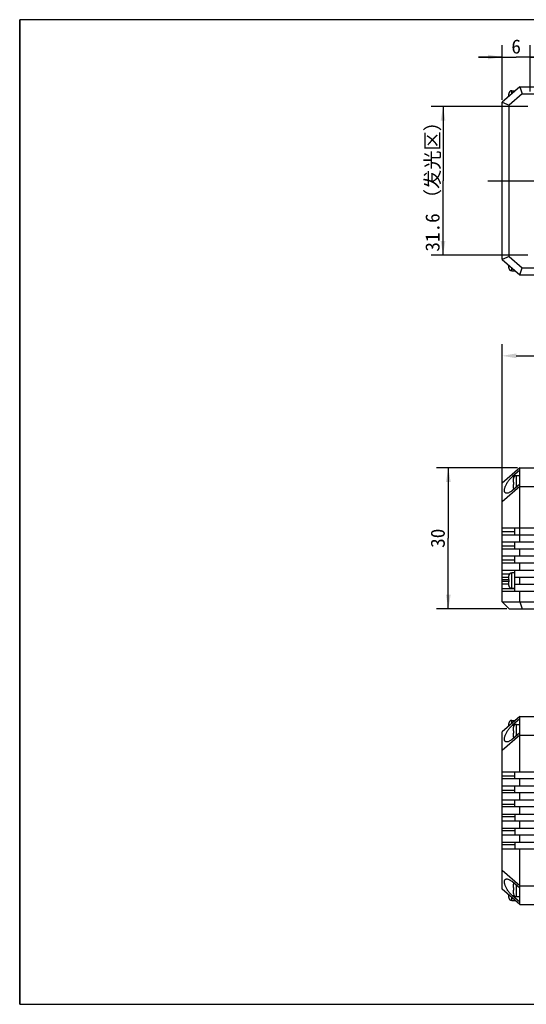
# Model space of a CAD drawing. Header units: millimetres. Extents: x 87 to 558, y 161 to 370.
# Tile 1 of 4: x 87 to 195, y 161 to 370. Entities that reach past the tile are written whole.
import ezdxf
from ezdxf.enums import TextEntityAlignment as Align

# ---------------------------------------------------------------- set-up
doc = ezdxf.new("R2010")
doc.units = ezdxf.units.MM
doc.header["$LTSCALE"] = 32.67
doc.header["$PDMODE"] = 3
doc.header["$PDSIZE"] = 8
doc.linetypes.add('CENTER', pattern=[0.6, 0.375, -0.075, 0.075, -0.075])
doc.layers.get('0').update_dxf_attribs({"linetype": 'CONTINUOUS'})
doc.layers.get('Defpoints').update_dxf_attribs({"linetype": 'CONTINUOUS'})
for name, color, linetype in [('00_COMPONENTS', 7, 'CONTINUOUS'), ('03_ALL_AXES', 7, 'CONTINUOUS'), ('51__DRAFT_DIMS', 7, 'CONTINUOUS'), ('DRW0001FORMAT', 7, 'CONTINUOUS')]:
    doc.layers.add(name, color=color, linetype=linetype)
doc.styles.get("Standard").update_dxf_attribs({"font": 'simfang.ttf'})
doc.dimstyles.new('DIMSTYLE_1', dxfattribs={"dimtxt": 3, "dimasz": 3, "dimexe": 2.5, "dimexo": 0.5, "dimgap": 0.75, "dimtad": 1, "dimdsep": 46, "dimtxsty": 'STANDARD', "dimblk": '_FILLED', "dimblk1": '_FILLED', "dimblk2": '_FILLED', "dimcen": 0.09, "dimclrt": 3, "dimazin": 2, "dimtp": 0.3, "dimtm": 0.3, "dimtfac": 1, "dimtofl": 0, "dimtmove": 0, "dimatfit": 3, "dimldrblk": '_FILLED', "dimfxl": 1, "dimtolj": 1, "dimarcsym": 0})
doc.dimstyles.new('DIMSTYLE_2', dxfattribs={"dimtxt": 3, "dimasz": 3, "dimexe": 2.5, "dimexo": 0.5, "dimgap": 0.75, "dimtad": 1, "dimdsep": 46, "dimtxsty": 'STANDARD', "dimblk": '_FILLED', "dimblk1": '_FILLED', "dimblk2": '_FILLED', "dimcen": 0.09, "dimclrt": 3, "dimazin": 2, "dimtp": 0.5, "dimtm": 0.5, "dimtfac": 1, "dimtofl": 0, "dimtmove": 0, "dimatfit": 3, "dimldrblk": '_FILLED', "dimfxl": 1, "dimtolj": 1, "dimarcsym": 0})
doc.dimstyles.new('DIMSTYLE_3', dxfattribs={"dimtxt": 3, "dimasz": 3, "dimexe": 2.5, "dimexo": 0.5, "dimgap": 0.75, "dimtad": 1, "dimdsep": 46, "dimtxsty": 'STANDARD', "dimblk": '_FILLED', "dimblk1": '_FILLED', "dimblk2": '_FILLED', "dimcen": 0.09, "dimclrt": 3, "dimazin": 2, "dimtp": 0.2, "dimtm": 0.2, "dimtfac": 1, "dimtofl": 0, "dimtmove": 0, "dimatfit": 3, "dimldrblk": '_FILLED', "dimfxl": 1, "dimtolj": 1, "dimarcsym": 0})
doc.dimstyles.new('DIMSTYLE_4', dxfattribs={"dimtxt": 3, "dimasz": 3, "dimexe": 2.5, "dimexo": 0.5, "dimgap": 0.75, "dimtad": 1, "dimdsep": 46, "dimtxsty": 'STANDARD', "dimblk": '_FILLED', "dimblk1": '_FILLED', "dimblk2": '_FILLED', "dimcen": 0.09, "dimclrt": 3, "dimazin": 2, "dimtp": 0.1, "dimtm": 0.1, "dimtfac": 1, "dimtofl": 0, "dimtmove": 0, "dimatfit": 3, "dimldrblk": '_FILLED', "dimfxl": 1, "dimtolj": 1, "dimarcsym": 0})

# ---------------------------------------------------------------- blocks, each defined once
blk = doc.blocks.new('_FILLED')
at = {"color": 0, "linetype": 'ByBlock'}
blk.add_solid([(0, 0), (-1, 0.167), (-1, -0.167)], dxfattribs=at)
blk = doc.blocks.new('*D1')
at = {"layer": '51__DRAFT_DIMS', "color": 4, "transparency": 16777216}
for p, q in [((194.98, 351.93), (174.43, 351.93)), ((176.93, 351.93), (176.93, 336.13)), ((176.93, 320.33), (176.93, 336.13)), ((194.98, 320.33), (174.43, 320.33))]:
    blk.add_line(p, q, dxfattribs=at)
at = {"layer": '51__DRAFT_DIMS', "color": 4, "transparency": 16777216, "xscale": 3, "yscale": 3, "zscale": 3}
for p, rotation in [((176.93, 351.93), 90), ((176.93, 320.33), 270)]:
    blk.add_blockref('_FILLED', p, dxfattribs=dict(at, rotation=rotation))
at = {"layer": '51__DRAFT_DIMS', "color": 3, "transparency": 16777216}
for s, p in [('（发光区）', (176.18, 340.53)), ('31.6', (176.18, 325.14))]:
    blk.add_text(s, height=3, rotation=90, dxfattribs=at).set_placement(p, align=Align.CENTER)
blk = doc.blocks.new('*D24')
at = {"layer": '51__DRAFT_DIMS', "color": 0, "lineweight": -2}
for p, q in [((189.48, 268.35), (189.48, 301.4)), ((389.25, 268.35), (389.25, 301.4)), ((192.48, 298.9), (386.25, 298.9))]:
    blk.add_line(p, q, dxfattribs=at)
at = {"layer": 'Defpoints', "color": 0}
for p in [(389.25, 298.9), (189.48, 267.85), (389.25, 267.85)]:
    blk.add_point(p, dxfattribs=at)
at = {"layer": '51__DRAFT_DIMS', "color": 0, "linetype": 'ByBlock', "lineweight": -2, "xscale": 3, "yscale": 3, "zscale": 3, "rotation": 180}
blk.add_blockref('_FILLED', (189.48, 298.9), dxfattribs=at)
at = {"layer": '51__DRAFT_DIMS', "color": 0, "linetype": 'ByBlock', "lineweight": -2, "xscale": 3, "yscale": 3, "zscale": 3}
blk.add_blockref('_FILLED', (389.25, 298.9), dxfattribs=at)
at = {"layer": '51__DRAFT_DIMS', "color": 3, "insert": (289.36, 303.65), "char_height": 3, "attachment_point": 2, "line_spacing_factor": 0.9}
blk.add_mtext('\\A1;468', dxfattribs=at)
blk = doc.blocks.new('*D5')
at = {"layer": '51__DRAFT_DIMS', "color": 4, "transparency": 16777216}
for p, q in [((192.73, 275.1), (175.55, 275.1)), ((178.05, 275.1), (178.05, 260.1)), ((178.05, 245.1), (178.05, 260.1)), ((190.48, 245.1), (175.55, 245.1))]:
    blk.add_line(p, q, dxfattribs=at)
at = {"layer": '51__DRAFT_DIMS', "color": 4, "transparency": 16777216, "xscale": 3, "yscale": 3, "zscale": 3}
for p, rotation in [((178.05, 275.1), 90), ((178.05, 245.1), 270)]:
    blk.add_blockref('_FILLED', p, dxfattribs=dict(at, rotation=rotation))
at = {"layer": '51__DRAFT_DIMS', "color": 3, "transparency": 16777216}
blk.add_text('30', height=3, rotation=90, dxfattribs=at).set_placement((177.3, 260.1), align=Align.CENTER)
blk = doc.blocks.new('*D11')
at = {"layer": '51__DRAFT_DIMS', "color": 4, "transparency": 16777216}
for p, q in [((189.48, 353.38), (189.48, 364.95)), ((195.48, 355.13), (195.48, 364.95)), ((189.48, 362.45), (184.48, 362.45)), ((184.48, 362.45), (192.48, 362.45)), ((200.48, 362.45), (192.48, 362.45)), ((195.48, 362.45), (200.48, 362.45))]:
    blk.add_line(p, q, dxfattribs=at)
at = {"layer": '51__DRAFT_DIMS', "color": 4, "transparency": 16777216, "xscale": 3, "yscale": 3, "zscale": 3}
blk.add_blockref('_FILLED', (189.48, 362.45), dxfattribs=at)
at = {"layer": '51__DRAFT_DIMS', "color": 4, "transparency": 16777216, "xscale": 3, "yscale": 3, "zscale": 3, "rotation": 180}
blk.add_blockref('_FILLED', (195.48, 362.45), dxfattribs=at)
at = {"layer": '51__DRAFT_DIMS', "color": 3, "transparency": 16777216}
blk.add_text('6', height=3, dxfattribs=at).set_placement((192.48, 363.2), align=Align.CENTER)

msp = doc.modelspace()

# ---------------------------------------------------------------- linework, layer by layer
at = {"color": 7}
for p, q in [((86.90311, 370.39629), (86.90311, 160.97487)), ((558.13115, 370.39629), (86.90311, 370.39629)), ((86.90311, 160.97487), (558.13115, 160.97487))]:
    msp.add_line(p, q, dxfattribs=at)
at = {"layer": '00_COMPONENTS', "color": 7}
for p, q in [((193.23026, 356.1256), (189.48026, 352.8756)), ((193.23026, 356.1256), (193.78981, 354.6256)), ((193.23026, 356.1256), (275.12694, 356.1256)), ((190.93026, 354.13227), (190.93026, 354.64541)), ((190.93231, 354.72524), (190.93524, 354.72473)), ((193.78981, 354.6256), (190.98026, 352.19066)), ((191.53026, 355.2756), (192.23026, 355.2756)), ((192.23026, 355.26145), (192.23026, 355.26977)), ((193.78981, 354.6256), (272.67807, 354.6256)), ((189.48026, 319.3756), (189.48026, 352.8756)), ((189.48026, 352.8756), (190.98026, 352.19066)), ((190.98026, 320.06055), (190.98026, 352.19066)), ((190.98026, 320.06055), (189.48026, 319.3756)), ((189.48026, 319.3756), (193.23026, 316.1256)), ((190.98026, 320.06055), (193.78981, 317.6256)), ((190.93026, 317.6058), (190.93026, 318.11894)), ((190.93524, 317.52648), (190.93231, 317.52597)), ((191.53026, 316.9756), (192.23026, 316.9756)), ((192.23026, 316.98976), (192.23026, 316.98144)), ((193.23026, 316.1256), (193.78981, 317.6256)), ((193.78981, 317.6256), (290.12465, 317.6256)), ((193.23026, 316.1256), (286.82288, 316.1256)), ((193.23026, 275.09754), (189.48026, 271.84754)), ((193.23026, 274.57996), (191.68699, 273.24246)), ((193.23026, 259.34754), (193.23026, 275.09754)), ((193.23026, 275.09754), (278.22463, 275.09754)), ((191.93026, 272.00754), (191.93026, 272.77734)), ((191.93231, 272.85717), (191.93524, 272.85666)), ((193.23026, 273.40754), (192.53026, 273.40754)), ((189.48026, 246.59754), (189.48026, 271.84754)), ((193.23026, 271.09754), (189.48026, 267.84754)), ((193.23026, 271.61011), (191.68699, 270.27261)), ((191.93026, 272.00754), (191.93524, 272.00754)), ((191.93026, 270.73773), (191.93026, 271.50754)), ((191.93524, 271.50754), (191.93026, 271.50754)), ((191.93524, 270.65841), (191.93233, 270.6579)), ((193.23026, 271.09754), (272.39245, 271.09754)), ((189.48026, 262.34754), (229.22402, 262.34754)), ((192.23026, 260.84754), (192.23026, 262.34754)), ((189.48026, 260.84754), (279.3264, 260.84754)), ((189.48026, 259.34754), (281.54131, 259.34754)), ((189.48026, 257.84754), (283.78233, 257.84754)), ((192.23026, 257.84754), (192.23026, 259.34754)), ((193.23026, 256.34754), (193.23026, 257.84754)), ((189.48026, 256.34754), (285.94119, 256.34754)), ((192.23026, 254.84754), (192.23026, 256.34754)), ((189.48026, 254.84754), (287.89647, 254.84754)), ((193.23026, 253.34754), (193.23026, 254.84754)), ((189.48026, 253.34754), (289.45013, 253.34754)), ((189.48026, 251.84754), (190.93026, 251.84754)), ((190.93026, 251.34754), (190.93026, 252.11734)), ((190.93026, 251.34754), (190.93524, 251.34754)), ((190.93231, 252.19717), (190.93524, 252.19666)), ((192.23026, 252.74754), (191.53026, 252.74754)), ((192.23026, 248.84754), (192.23026, 253.34754)), ((192.23026, 251.84754), (290.73445, 251.84754)), ((193.23026, 250.34754), (193.23026, 251.84754)), ((190.93026, 250.34754), (189.48026, 250.34754)), ((190.93026, 250.07773), (190.93026, 250.84754)), ((190.93524, 250.84754), (190.93026, 250.84754)), ((190.93524, 249.99841), (190.93233, 249.9979)), ((192.23026, 249.44754), (191.53026, 249.44754)), ((192.23026, 250.34754), (290.88686, 250.34754)), ((189.48026, 248.84754), (291.03926, 248.84754)), ((193.23026, 246.59754), (193.23026, 248.84754)), ((189.48026, 246.59754), (190.98026, 245.09754)), ((189.48026, 246.59754), (288.35593, 246.59754)), ((190.98026, 245.09754), (285.36489, 245.09754)), ((193.23026, 246.59754), (193.78981, 245.09754)), ((193.23026, 222.20168), (189.48026, 218.95168)), ((193.23026, 210.45168), (193.23026, 222.20168)), ((193.23026, 222.20168), (276.82788, 222.20168)), ((190.93026, 220.20834), (190.93026, 220.72148)), ((190.93231, 220.80132), (190.93524, 220.8008)), ((191.53026, 221.35168), (192.23026, 221.35168)), ((193.23026, 221.6891), (191.68699, 220.3516)), ((191.93231, 219.96632), (191.93524, 219.9658)), ((192.23026, 221.34585), (192.23026, 221.33501)), ((192.53026, 220.51668), (193.23026, 220.51668)), ((189.48026, 185.45168), (189.48026, 218.95168)), ((193.23026, 218.20168), (189.48026, 214.95168)), ((193.23026, 218.71925), (191.68699, 217.38175)), ((191.93026, 219.11668), (191.93026, 219.88648)), ((191.93026, 219.11668), (191.93524, 219.11668)), ((191.93026, 217.84687), (191.93026, 218.61668)), ((191.93524, 218.61668), (191.93026, 218.61668)), ((193.23026, 218.20168), (271.19521, 218.20168)), ((191.93524, 217.76756), (191.93231, 217.76704)), ((189.48026, 210.45168), (272.18801, 210.45168)), ((192.23026, 208.95168), (192.23026, 210.45168)), ((273.73075, 208.95168), (189.48026, 208.95168)), ((189.48026, 207.45168), (275.69182, 207.45168)), ((192.23026, 205.95168), (192.23026, 207.45168)), ((193.23026, 207.45168), (193.23026, 208.95168)), ((277.70875, 205.95168), (189.48026, 205.95168)), ((193.23026, 204.45168), (193.23026, 205.95168)), ((189.48026, 204.45168), (279.92158, 204.45168)), ((192.23026, 202.95168), (192.23026, 204.45168)), ((282.12663, 202.95168), (189.48026, 202.95168)), ((189.48026, 201.45168), (284.25352, 201.45168)), ((192.23026, 201.45168), (192.23026, 199.95168)), ((193.23026, 201.45168), (193.23026, 202.95168)), ((286.38041, 199.95168), (189.48026, 199.95168)), ((193.23026, 198.45168), (193.23026, 199.95168)), ((189.48026, 198.45168), (288.25674, 198.45168)), ((290.08772, 196.95168), (189.48026, 196.95168)), ((192.23026, 198.45168), (192.23026, 196.95168)), ((193.23026, 195.45168), (193.23026, 196.95168)), ((189.48026, 195.45168), (291.62477, 195.45168)), ((192.23026, 195.45168), (192.23026, 193.95168)), ((292.9629, 193.95168), (189.48026, 193.95168)), ((193.23026, 182.20168), (193.23026, 193.95168)), ((193.23026, 186.20168), (189.48026, 189.45168)), ((193.23026, 185.6841), (191.68699, 187.0216)), ((191.93026, 185.78668), (191.93026, 186.55648)), ((191.93231, 186.63632), (191.93524, 186.6358)), ((193.23026, 182.20168), (189.48026, 185.45168)), ((191.93026, 185.78668), (191.93524, 185.78668)), ((191.93026, 184.51687), (191.93026, 185.28668)), ((191.93524, 185.28668), (191.93026, 185.28668)), ((191.93524, 184.43756), (191.93231, 184.43704)), ((193.23026, 186.20168), (292.29246, 186.20168)), ((190.93026, 183.68187), (190.93026, 184.19501)), ((190.93524, 183.60256), (190.93231, 183.60204)), ((191.53026, 183.05168), (192.23026, 183.05168)), ((193.23026, 182.71425), (191.68699, 184.05175)), ((192.23026, 183.05751), (192.23026, 183.06834)), ((192.53026, 183.88668), (193.23026, 183.88668)), ((193.23026, 182.20168), (282.35245, 182.20168))]:
    msp.add_line(p, q, dxfattribs=at)
at = {"layer": '00_COMPONENTS', "color": 4}
for p, q in [((191.53026, 354.65227), (191.53026, 355.2756)), ((191.53026, 316.9756), (191.53026, 317.59894)), ((191.68699, 273.24246), (192.11984, 273.24246)), ((192.53026, 271.00344), (192.53026, 273.40754)), ((192.23026, 261.43332), (189.48026, 261.43332)), ((192.23026, 258.43332), (189.48026, 258.43332)), ((192.23026, 255.43332), (189.48026, 255.43332)), ((191.00502, 252.43332), (189.48026, 252.43332)), ((191.53026, 249.44754), (191.53026, 252.74754)), ((189.48026, 251.29946), (190.93026, 251.29946)), ((190.93026, 250.89561), (189.48026, 250.89561)), ((189.48026, 249.43332), (192.23026, 249.43332)), ((191.53026, 220.72834), (191.53026, 221.35168)), ((191.68699, 220.3516), (192.11988, 220.3516)), ((192.53026, 218.11259), (192.53026, 220.51668)), ((189.48026, 209.53746), (192.23026, 209.53746)), ((189.48026, 206.53746), (192.23026, 206.53746)), ((189.48026, 203.53746), (192.23026, 203.53746)), ((192.23026, 200.86589), (189.48026, 200.86589)), ((192.23026, 197.86589), (189.48026, 197.86589)), ((192.23026, 194.86589), (189.48026, 194.86589)), ((192.53026, 183.88668), (192.53026, 186.29077)), ((191.53026, 183.05168), (191.53026, 183.67501)), ((192.11988, 184.05175), (191.68699, 184.05175))]:
    msp.add_line(p, q, dxfattribs=at)
at = {"layer": '00_COMPONENTS', "color": 7}
for points in [[(190.93524, 354.72473), (190.93372, 354.71158), (190.93248, 354.69841), (190.93151, 354.68521), (190.93081, 354.67197), (190.9304, 354.6587), (190.93026, 354.64541)], [(190.93026, 317.6058), (190.9304, 317.59242), (190.93082, 317.5791), (190.93152, 317.56585), (190.93248, 317.55267), (190.93373, 317.53954), (190.93524, 317.52648)], [(190.4754, 269.65742), (190.40589, 269.66148), (190.33054, 269.67476), (190.26314, 269.69728), (190.20348, 269.72908), (190.15102, 269.76835), (190.10578, 269.8149), (190.06772, 269.86892), (190.03623, 269.92912), (190.01122, 269.99529), (189.99277, 270.06764), (189.98051, 270.14547), (189.97431, 270.22862), (189.97429, 270.31726), (189.98046, 270.41113), (189.99268, 270.51017), (190.01108, 270.61445), (190.03605, 270.72394), (190.0675, 270.83868), (190.10551, 270.95863), (190.15071, 271.08357), (190.20311, 271.21371), (190.2627, 271.34884), (190.33004, 271.48815), (190.40534, 271.63201), (190.4884, 271.78005), (190.5792, 271.93025), (190.67815, 272.08311), (190.78484, 272.23814), (190.89804, 272.39192), (191.01826, 272.54477), (191.145, 272.69638), (191.27551, 272.84239), (191.40889, 272.98134), (191.54605, 273.1147), (191.68699, 273.24246)], [(191.93524, 272.85666), (191.93373, 272.8436), (191.93248, 272.83047), (191.93152, 272.81729), (191.93082, 272.80403), (191.9304, 272.79072), (191.93026, 272.77734)], [(191.68699, 270.27261), (191.54614, 270.15615), (191.40908, 270.05183), (191.27578, 269.95963), (191.14536, 269.87945), (191.01871, 269.8114), (190.89856, 269.75586), (190.7854, 269.7134), (190.67874, 269.68344), (190.5798, 269.66473), (190.48898, 269.65749), (190.4754, 269.65742)], [(191.93026, 270.73773), (191.9304, 270.72444), (191.93081, 270.71117), (191.93151, 270.69793), (191.93248, 270.68473), (191.93372, 270.67156), (191.93524, 270.65841)], [(191.93524, 272.00754), (191.93362, 271.92414), (191.93264, 271.84076), (191.93231, 271.75742), (191.93264, 271.6741), (191.93362, 271.5908), (191.93524, 271.50754)], [(190.93524, 252.19666), (190.93373, 252.1836), (190.93248, 252.17047), (190.93152, 252.15729), (190.93082, 252.14403), (190.9304, 252.13072), (190.93026, 252.11734)], [(190.93524, 251.34754), (190.93362, 251.26414), (190.93264, 251.18076), (190.93231, 251.09742), (190.93264, 251.0141), (190.93362, 250.9308), (190.93524, 250.84754)], [(190.93026, 250.07773), (190.9304, 250.06444), (190.93081, 250.05117), (190.93151, 250.03793), (190.93248, 250.02473), (190.93372, 250.01156), (190.93524, 249.99841)], [(190.4754, 216.76655), (190.40534, 216.77068), (190.33004, 216.78403), (190.2627, 216.8066), (190.20311, 216.83845), (190.15071, 216.87777), (190.10551, 216.92436), (190.0675, 216.97842), (190.03605, 217.03865), (190.01108, 217.10486), (189.99268, 217.17724), (189.98046, 217.25509), (189.97429, 217.33828), (189.97431, 217.42695), (189.98051, 217.52085), (189.99277, 217.61993), (190.01122, 217.72425), (190.03623, 217.83378), (190.06772, 217.94856), (190.10577, 218.06854), (190.15102, 218.19352), (190.20348, 218.32372), (190.26314, 218.45892), (190.33054, 218.59827), (190.40589, 218.74216), (190.48898, 218.89019), (190.5798, 219.04036), (190.67874, 219.19315), (190.7854, 219.34807), (190.89856, 219.50174), (191.01871, 219.65447), (191.14536, 219.80594), (191.27578, 219.95183), (191.40908, 220.09067), (191.54614, 220.22393), (191.68699, 220.3516)], [(190.93524, 220.8008), (190.93373, 220.78774), (190.93248, 220.77462), (190.93152, 220.76143), (190.93082, 220.74818), (190.9304, 220.73486), (190.93026, 220.72148)], [(191.93524, 219.9658), (191.93373, 219.95274), (191.93248, 219.93962), (191.93152, 219.92643), (191.93082, 219.91318), (191.9304, 219.89986), (191.93026, 219.88648)], [(191.93026, 217.84687), (191.9304, 217.83358), (191.93081, 217.82031), (191.93151, 217.80708), (191.93248, 217.79387), (191.93372, 217.7807), (191.93524, 217.76756)], [(191.93524, 219.11668), (191.93429, 219.07513), (191.93352, 219.03353), (191.93294, 218.99189), (191.93254, 218.9502), (191.93233, 218.90846), (191.93233, 218.82497)], [(191.93233, 218.82497), (191.93254, 218.78328), (191.93294, 218.74161), (191.93352, 218.69995), (191.93429, 218.65831), (191.93524, 218.61668)], [(191.68699, 217.38175), (191.54605, 217.26522), (191.40889, 217.16083), (191.27551, 217.0686), (191.145, 216.98838), (191.01826, 216.92032), (190.89804, 216.86479), (190.78484, 216.82235), (190.67815, 216.79245), (190.5792, 216.77379), (190.4884, 216.76661), (190.4754, 216.76655)], [(191.68699, 184.05175), (191.54614, 184.17942), (191.40908, 184.31268), (191.27578, 184.45153), (191.14536, 184.59741), (191.01871, 184.74889), (190.89856, 184.90161), (190.7854, 185.05528), (190.67874, 185.21021), (190.5798, 185.36299), (190.48898, 185.51317), (190.40589, 185.6612), (190.33054, 185.80508), (190.26314, 185.94443), (190.20348, 186.07963), (190.15102, 186.20983), (190.10578, 186.33482), (190.06772, 186.4548), (190.03623, 186.56958), (190.01122, 186.6791), (189.99277, 186.78342), (189.98051, 186.8825), (189.97431, 186.97641), (189.97429, 187.06507), (189.98046, 187.14826), (189.99268, 187.22612), (190.01108, 187.2985), (190.03605, 187.3647), (190.0675, 187.42493), (190.10551, 187.47899), (190.15071, 187.52559), (190.20311, 187.5649), (190.2627, 187.59675), (190.33004, 187.61933), (190.40534, 187.63267), (190.4754, 187.6368)], [(190.4754, 187.6368), (190.4884, 187.63674), (190.5792, 187.62956), (190.67815, 187.61091), (190.78484, 187.581), (190.89804, 187.53857), (191.01826, 187.48304), (191.145, 187.41497), (191.27551, 187.33476), (191.40889, 187.24252), (191.54605, 187.13814), (191.68699, 187.0216)], [(191.93524, 186.6358), (191.93373, 186.62274), (191.93248, 186.60962), (191.93152, 186.59643), (191.93082, 186.58318), (191.9304, 186.56986), (191.93026, 186.55648)], [(191.93026, 184.51687), (191.9304, 184.50358), (191.93081, 184.49031), (191.93151, 184.47708), (191.93248, 184.46387), (191.93372, 184.4507), (191.93524, 184.43756)], [(191.93524, 185.78668), (191.93429, 185.74513), (191.93352, 185.70353), (191.93294, 185.66189), (191.93254, 185.6202), (191.93233, 185.57846), (191.93233, 185.49497)], [(191.93233, 185.49497), (191.93254, 185.45328), (191.93294, 185.41161), (191.93352, 185.36995), (191.93429, 185.32831), (191.93524, 185.28668)], [(190.93026, 183.68187), (190.9304, 183.66858), (190.93081, 183.65531), (190.93151, 183.64208), (190.93248, 183.62887), (190.93372, 183.6157), (190.93524, 183.60256)]]:
    msp.add_lwpolyline(points, dxfattribs=at)
for centre, start, end in [((191.53026, 354.6756), 90, 175.2545596), ((191.53026, 317.5756), 184.7454404, 270), ((192.53026, 272.80754), 90, 175.2545596), ((192.53026, 270.70754), 184.7454404, 198.9537694), ((191.53026, 252.14754), 90, 175.2545596), ((191.53026, 250.04754), 184.7454404, 270), ((191.53026, 220.75168), 90, 175.2545596), ((192.53026, 219.91668), 90, 175.2545596), ((192.53026, 217.81668), 184.7454404, 198.9973722), ((192.53026, 186.58668), 161.0026278, 175.2545596), ((192.53026, 184.48668), 184.7454404, 270), ((191.53026, 183.65168), 184.7454404, 270)]:
    msp.add_arc(centre, 0.6, start, end, dxfattribs=at)
at = {"layer": '03_ALL_AXES', "color": 1, "linetype": 'CENTER'}
msp.add_line((186.48026, 336.1256), (391.67632, 336.1256), dxfattribs=at)
at = {"layer": 'DRW0001FORMAT', "color": 7}
for q in [(86.90311, 370.39629), (558.13115, 160.97487)]:
    msp.add_line((86.90311, 160.97487), q, dxfattribs=at)

# ---------------------------------------------------------------- dimensions: what is measured, and where the dimension line sits
at = {"layer": '51__DRAFT_DIMS', "color": 4}
dim = msp.add_linear_dim(base=(195.48026, 362.44561), p1=(189.48026, 352.8756), p2=(195.48026, 354.6256), dimstyle='DIMSTYLE_4', dxfattribs=at)
dim.commit()
dim.dimension.update_dxf_attribs({"geometry": '*D11', "text_midpoint": (192.45096, 362.44561), "dimtype": 160})
dim = msp.add_linear_dim(base=(176.93264, 320.3256), p1=(195.48026, 351.9256), p2=(195.48026, 320.3256), angle=270, text='<>（发光区）', dimstyle='DIMSTYLE_1', dxfattribs=at)
dim.commit()
dim.dimension.update_dxf_attribs({"geometry": '*D1', "text_midpoint": (176.93264, 336.1256), "dimtype": 160})
dim = msp.add_linear_dim(base=(389.24678, 298.90137), p1=(189.48026, 267.84754), p2=(389.24678, 267.84754), text='468', dimstyle='DIMSTYLE_2', override={"dimtxsty": 'STANDARD'}, dxfattribs=at)
dim.commit()
dim.dimension.update_dxf_attribs({"geometry": '*D24', "text_midpoint": (289.36352, 301.65137)})
dim = msp.add_linear_dim(base=(178.04951, 245.09754), p1=(193.23026, 275.09754), p2=(190.98026, 245.09754), angle=270, dimstyle='DIMSTYLE_3', dxfattribs=at)
dim.commit()
dim.dimension.update_dxf_attribs({"geometry": '*D5', "text_midpoint": (178.04951, 260.08874), "dimtype": 160})

doc.saveas('drawing.dxf')
